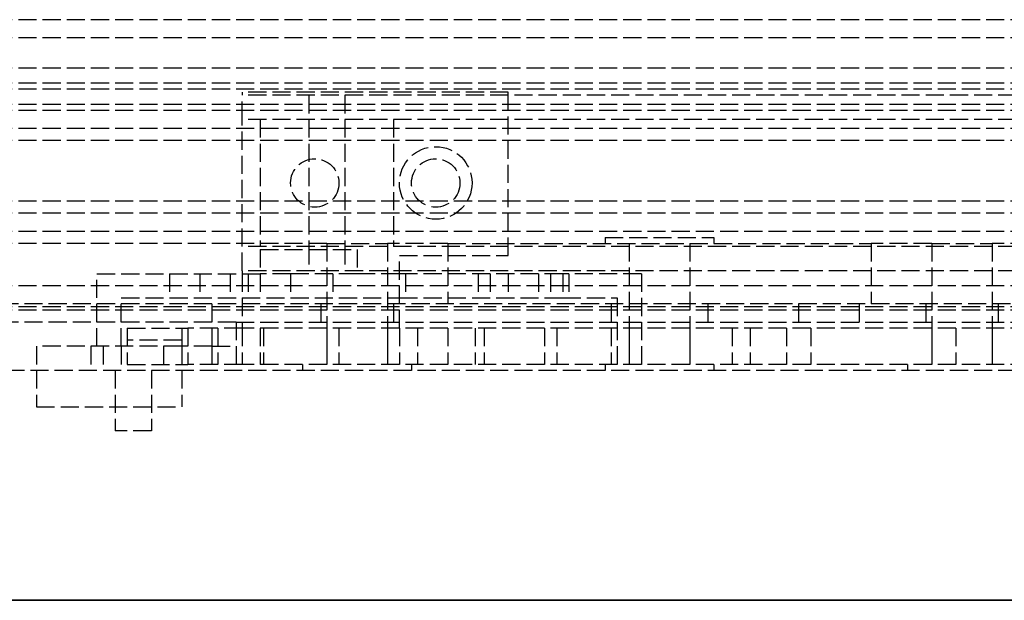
# Model space of a CAD drawing. Header units: millimetres. Extents: x 0 to 2538, y 0 to 599.
# Tile 3 of 18: x 58 to 139, y 29 to 77. Entities that reach past the tile are written whole.
import ezdxf

# ---------------------------------------------------------------- set-up
doc = ezdxf.new("R2010")
doc.units = ezdxf.units.MM
doc.header["$LTSCALE"] = 10
doc.linetypes.add('ALLCAD_Strich', pattern=[0.2, 0.15, -0.05])
doc.layers.add('BESCH_KONT_sich_schn_ansi_2d', color=40, linetype='Continuous')
doc.layers.add('BESCH_KONT_sich_schn_grun_2d', color=10, linetype='Continuous')

msp = doc.modelspace()

# ---------------------------------------------------------------- linework, layer by layer
at = {"layer": 'BESCH_KONT_sich_schn_ansi_2d', "linetype": 'ALLCAD_Strich'}
for p, q in [((0, 29, 2102), (2538, 29, 2102)), ((0, 29, 2202), (2538, 29, 2202)), ((0, 29, 2121), (2538, 29, 2121)), ((1265, 29, 73.5), (13.5, 29, 73.5)), ((13.5, 29, 2086.5), (1265, 29, 2086.5)), ((2519, 29), (19, 29)), ((1264, 29, 32), (19, 29, 32)), ((19, 29, 2080), (1264, 29, 2080)), ((2519, 29, 2098.5), (19, 29, 2098.5)), ((1340.5, 29, 2096), (19, 29, 2096)), ((59, 29, 2081), (19, 29, 2081)), ((2519, 29, 46), (19, 29, 46)), ((2519, 29, 53.586), (19, 29, 53.586)), ((2519, 29, 60), (19, 29, 60)), ((2519, 29, 59), (19, 29, 59)), ((2416.5, 29, 41.5), (19, 29, 41.5)), ((2519, 29, 39.5), (19, 29, 39.5)), ((2519, 29, 58.5), (19, 29, 58.5)), ((2519, 29, 48), (19, 29, 48)), ((2519, 29, 45), (19, 29, 45)), ((2519, 29, 54), (19, 29, 54)), ((2519, 29, 50), (19, 29, 50)), ((2519, 29, 53.5), (19, 29, 53.5)), ((2519, 29, 54.5), (19, 29, 54.5)), ((2519, 29, 62), (19, 29, 62)), ((19, 29, 73), (2519, 29, 73)), ((19, 29, 79), (2519, 29, 79)), ((19, 29, 2087), (2519, 29, 2087)), ((2519, 29, 2045.5), (19, 29, 2045.5)), ((2519, 29, 2036.5), (19, 29, 2036.5)), ((2519, 29, 2037.5), (19, 29, 2037.5)), ((2519, 29, 2040), (19, 29, 2040)), ((2519, 29, 2122), (19, 29, 2122)), ((2519, 29, 2122.5), (19, 29, 2122.5)), ((2519, 29, 2121.551), (19, 29, 2121.551)), ((2519, 29, 2101.5), (19, 29, 2101.5)), ((2519, 29, 2100), (19, 29, 2100)), ((1397, 29, 2097.5), (19, 29, 2097.5)), ((2519, 29, 2079), (19, 29, 2079)), ((1321, 29, 2078), (19, 29, 2078)), ((2519, 29, 2046.5), (19, 29, 2046.5)), ((2519, 29, 2043), (19, 29, 2043)), ((2519, 29, 2044), (19, 29, 2044)), ((126.5, 29, 29.5), (26.5, 29, 29.5)), ((126.5, 29, 27.5), (26.5, 29, 27.5)), ((126.5, 29, 19), (26.5, 29, 19)), ((126.5, 29, 17), (26.5, 29, 17)), ((126.5, 29, 31), (26.5, 29, 31)), ((126.5, 29, 29), (26.5, 29, 29)), ((126.5, 29, 52.5), (26.5, 29, 52.5)), ((126.5, 29, 42), (26.5, 29, 42)), ((59, 29, 2082), (71, 29, 2082)), ((59, 29, 2080), (59, 29, 2082)), ((59, 29, 2080), (59, 29, 1935)), ((59, 29, 1935), (109, 29, 1935)), ((71, 29, 2081), (59, 29, 2081)), ((63.5, 29, 1965.75), (66, 29, 1965.75)), ((63.5, 29, 1973.25), (63.5, 29, 1965.75)), ((66, 29, 1973.25), (63.5, 29, 1973.25)), ((64, 29, 2021.5), (66, 29, 2021.5)), ((64, 29, 1973.25), (64, 29, 2021.5)), ((64, 29, 1935), (64, 29, 1965.75)), ((107, 29, 1937), (66, 29, 1937)), ((66, 29, 1937), (66, 29, 1965.75)), ((66, 29, 1973.25), (66, 29, 2022)), ((66, 29, 2022), (75.5, 29, 2022)), ((66, 29, 1965.75), (77.5, 29, 1965.75)), ((66, 29, 2021.5), (80, 29, 2021.5)), ((77.5, 29, 1973.25), (66, 29, 1973.25)), ((66.5, 29, 1962), (71, 29, 1962)), ((71, 29, 1971.5), (66.5, 29, 1971.5)), ((66.5, 29, 1952), (77.75, 29, 1952)), ((66.5, 29, 1989), (66.5, 29, 1952)), ((67.5, 29, 60), (67.5, 29, 79)), ((70.5, 29, 60), (70.5, 29, 79)), ((71, 29, 2080), (71, 29, 2082)), ((150, 29, 2081), (71, 29, 2081)), ((71, 29, 1960), (71, 29, 1973.5)), ((77.5, 29, 1960), (71, 29, 1960)), ((71, 29, 1973.5), (83, 29, 1973.5)), ((74, 29, 1994), (71.5, 29, 1994)), ((73.5, 29, 2047), (75.5, 29, 2047)), ((73.5, 29, 2050.5), (73.5, 29, 2047)), ((75.5, 29, 2050.5), (73.5, 29, 2050.5)), ((73.5, 29, 2050.5), (73.5, 29, 2080)), ((75.5, 29, 2047), (75.5, 29, 2022)), ((75.5, 29, 2080), (75.5, 29, 2050.5)), ((145.5, 29, 2050.5), (75.5, 29, 2050.5)), ((196, 29, 2022), (76, 29, 2022)), ((76, 29, 2009), (76, 29, 2022)), ((384, 29, 2001), (76, 29, 2001)), ((76, 29, 1996), (89, 29, 1996)), ((76, 29, 1999), (76, 29, 1996)), ((93, 29, 1999), (76, 29, 1999)), ((76, 29, 2025), (101, 29, 2025)), ((76, 29, 2077), (76, 29, 2025)), ((145, 29, 2077), (76, 29, 2077)), ((76, 29, 1998), (89, 29, 1998)), ((76, 29, 2009), (76, 29, 1999)), ((80, 29, 2009), (76, 29, 2009)), ((77.5, 29, 2003.25), (88.5, 29, 2003.25)), ((77.5, 29, 2009), (77.5, 29, 2003.25)), ((88.5, 29, 2018.75), (77.5, 29, 2018.75)), ((77.5, 29, 1954), (77.5, 29, 1960)), ((90.5, 29, 1960), (77.5, 29, 1954)), ((77.5, 29, 2021.5), (77.5, 29, 2009)), ((77.5, 29, 1979), (77.5, 29, 1973.25)), ((95.5, 29, 1979), (77.5, 29, 1979)), ((77.5, 29, 1960), (90.5, 29, 1960)), ((77.5, 29, 1965.75), (77.5, 29, 1960)), ((77.75, 29, 1938), (95.25, 29, 1938)), ((77.75, 29, 1952), (77.75, 29, 1938)), ((80, 29, 1999), (80, 29, 2001)), ((80, 29, 1999), (80, 29, 2001)), ((80, 29, 2009), (85.5, 29, 2009)), ((85.5, 29, 2021.5), (80, 29, 2021.5)), ((80, 29, 2021.5), (80, 29, 2009)), ((82.5, 29, 2064), (82.5, 29, 2058)), ((83, 29, 1973.5), (96, 29, 1979.5)), ((83.5, 29, 1953.5), (83.5, 29, 1947.5)), ((83.5, 29, 1991.5), (83.5, 29, 1985.5)), ((84, 29, 1999), (84, 29, 2001)), ((84, 29, 1999), (84, 29, 2001)), ((85.5, 29, 2009), (85.5, 29, 2021.5)), ((88.5, 29, 2003.25), (88.5, 29, 2018.75)), ((88.5, 29, 2058), (88.5, 29, 2064)), ((89, 29, 1999), (89, 29, 2001)), ((89, 29, 1996), (89, 29, 1999)), ((89, 29, 1996), (98, 29, 1996)), ((89, 29, 1998), (102.5, 29, 1985)), ((89.5, 29, 1947.5), (89.5, 29, 1953.5)), ((89.5, 29, 1985.5), (89.5, 29, 1991.5)), ((90, 29, 1996), (90, 29, 1999)), ((102, 29, 1960), (90.5, 29, 1960)), ((141, 29, 1999), (93, 29, 1999)), ((101, 29, 2015), (93, 29, 1999)), ((94, 29, 1996), (94, 29, 1999)), ((95, 29, 1999), (95, 29, 2001)), ((95.25, 29, 1952), (106.5, 29, 1952)), ((95.25, 29, 1938), (95.25, 29, 1952)), ((95.5, 29, 1973.25), (95.5, 29, 1979)), ((101.5, 29, 1973.25), (95.5, 29, 1973.25)), ((95.5, 29, 1965.75), (101.5, 29, 1965.75)), ((95.5, 29, 1960), (95.5, 29, 1965.75)), ((96, 29, 1979.5), (96, 29, 1973.5)), ((96, 29, 1973.5), (102, 29, 1973.5)), ((98, 29, 1996), (98, 29, 1999)), ((101, 29, 2025), (101, 29, 2015)), ((101.5, 29, 1965.75), (101.5, 29, 1973.25)), ((121.5, 29, 42.586), (101.5, 29, 42.586)), ((101.5, 29, 43.646), (121.5, 29, 43.646)), ((101.5, 29, 42.586), (101.5, 29, 43.646)), ((101.5, 29, 28), (101.5, 29, 29.5)), ((121.5, 29, 28), (101.5, 29, 28)), ((101.5, 29, 40.879), (101.5, 29, 42.586)), ((121.5, 29, 40.879), (101.5, 29, 40.879)), ((101.5, 29, 29.5), (101.5, 29, 40.879)), ((121.5, 29, 32.086), (101.5, 29, 32.086)), ((101.5, 29, 33.146), (121.5, 29, 33.146)), ((101.5, 29, 17.5), (101.5, 29, 19)), ((121.5, 29, 17.5), (101.5, 29, 17.5)), ((121.5, 29, 30.379), (101.5, 29, 30.379)), ((101.5, 29, 19), (101.5, 29, 28)), ((102, 29, 1973.5), (102, 29, 1960)), ((102.5, 29, 1985), (107, 29, 1985)), ((106.5, 29, 1952), (106.5, 29, 1987.5)), ((106.5, 29, 2064), (106.5, 29, 2058)), ((106.5, 29, 50.5), (106.5, 29, 46)), ((106.5, 29, 46), (106.5, 29, 41.5)), ((126.5, 29, 50.5), (106.5, 29, 50.5)), ((106.5, 29, 40), (106.5, 29, 35.5)), ((106.5, 29, 35.5), (106.5, 29, 31)), ((126.5, 29, 40), (106.5, 29, 40)), ((106.5, 29, 50.5), (106.5, 29, 46)), ((106.5, 29, 46), (106.5, 29, 41.5)), ((126.5, 29, 50.5), (106.5, 29, 50.5)), ((106.5, 29, 40), (106.5, 29, 35.5)), ((106.5, 29, 35.5), (106.5, 29, 31)), ((126.5, 29, 40), (106.5, 29, 40)), ((107, 29, 1985), (109, 29, 1985)), ((107, 29, 1985), (107, 29, 1937)), ((109, 29, 1935), (109, 29, 1985)), ((114.5, 29, 2058), (114.5, 29, 2064)), ((116.5, 29, 1997.5), (121, 29, 1997.5)), ((121, 29, 1997.5), (135, 29, 2002)), ((121.5, 29, 43.646), (121.5, 29, 42.586)), ((121.5, 29, 40.879), (121.5, 29, 42.586)), ((121.5, 29, 29.5), (121.5, 29, 40.879)), ((121.5, 29, 28), (121.5, 29, 29.5)), ((121.5, 29, 19), (121.5, 29, 28)), ((121.5, 29, 17.5), (121.5, 29, 19)), ((144, 29, 31), (126.5, 29, 31)), ((1384, 29, 29), (126.5, 29, 29)), ((126.5, 29, 32), (126.5, 29, 29.5)), ((126.5, 29, 29.5), (126.5, 29, 27.5)), ((126.5, 29, 27.5), (126.5, 29, 19)), ((126.5, 29, 19), (126.5, 29, 17)), ((126.5, 29, 52.5), (126.5, 29, 39.5)), ((126.5, 29, 39.5), (126.5, 29, 32)), ((139, 29, 40), (126.5, 29, 40)), ((139, 29, 52), (126.5, 29, 52)), ((139, 29, 29.5), (126.5, 29, 29.5)), ((132.5, 29, 2064), (132.5, 29, 2058)), ((135, 29, 2002), (141, 29, 2002)), ((138.5, 29, 2058), (138.5, 29, 2064)), ((139, 29, 33.5), (139, 29, 29.5))]:
    msp.add_line(p, q, dxfattribs=at)
at = {"layer": 'BESCH_KONT_sich_schn_ansi_2d', "linetype": 'ALLCAD_Strich', "extrusion": (0, -1, 0)}
for centre, radius in [((67, 2036, -29), 2.5), ((67, 2052, -29), 2.5), ((67, 2068, -29), 2.5), ((72.5, 1945, -29), 2.5), ((74.5, 1980.5, -29), 2), ((74.5, 1958.5, -29), 2), ((85.5, 2060.5, -29), 4.5), ((85.5, 2060.5, -29), 2.5), ((110.5, 2060.5, -29), 17.5), ((98.5, 1958.5, -29), 2), ((98.5, 1980.5, -29), 2), ((100.5, 1945, -29), 2.5), ((110.5, 2060.5, -29), 4.5), ((110.5, 2060.5, -29), 2.5), ((111.5, 34.5, -29), 3), ((111.5, 24, -29), 3), ((111.5, 34.5, -29), 3), ((111.5, 24, -29), 3), ((124.5, 2005, -29), 2.5), ((135.5, 2060.5, -29), 4.5), ((135.5, 2060.5, -29), 2.5)]:
    msp.add_circle(centre, radius, dxfattribs=at)
at = {"layer": 'BESCH_KONT_sich_schn_ansi_2d', "linetype": 'ALLCAD_Strich', "extrusion": (0, 1, 0)}
for centre, radius in [((-67, 2036, 29), 1.5), ((-67, 2068, 29), 1.5), ((-83, 2015, 29), 1.5), ((-83, 2007, 29), 1.5), ((-85.5, 2060.5, 29), 2.5), ((-86.5, 1947.5, 29), 2.5), ((-86.5, 1985.5, 29), 2.5), ((-110.5, 2060.5, 29), 2.5), ((-120.5, 2016.5, 29), 2.5), ((-135.5, 2060.5, 29), 2.5)]:
    msp.add_circle(centre, radius, dxfattribs=at)
at = {"layer": 'BESCH_KONT_sich_schn_ansi_2d', "linetype": 'ALLCAD_Strich', "extrusion": (0, -1, 0)}
for centre, radius, start, end in [((71.5, 1989, -29), 5, 90, 180), ((85.5, 2064, -29), 3, 0, 180), ((85.5, 2058, -29), 3, 180, 0), ((86.5, 1953.5, -29), 3, 0, 180), ((86.5, 1947.5, -29), 3, 180, 0), ((86.5, 1991.5, -29), 3, 0, 180), ((86.5, 1985.5, -29), 3, 180, 0), ((110.5, 2064, -29), 4, 0, 180), ((110.5, 2058, -29), 4, 180, 0), ((111.5, 24, -29), 4.5, 128.94244, 360), ((111.5, 34.5, -29), 4.5, 0, 213.74899), ((111.5, 34.5, -29), 4.5, 213.74899, 326.25101), ((111.5, 24, -29), 4.5, 51.05756, 128.94244), ((111.5, 24, -29), 4.5, 360, 51.05756), ((111.5, 34.5, -29), 4.5, 326.25101, 0), ((135.5, 2064, -29), 3, 0, 180), ((135.5, 2058, -29), 3, 180, 360)]:
    msp.add_arc(centre, radius, start, end, dxfattribs=at)
at = {"layer": 'BESCH_KONT_sich_schn_ansi_2d', "linetype": 'ALLCAD_Strich', "extrusion": (0, 1, 0)}
for centre, radius, start, end in [((-74, 1996, 29), 2, 180, 270), ((-116.5, 1987.5, 29), 10, 0, 90), ((-111.5, 24, 29), 4.5, 180, 51.05756), ((-111.5, 34.5, 29), 4.5, 326.25101, 180), ((-111.5, 34.5, 29), 4.5, 213.74899, 326.25101), ((-111.5, 24, 29), 4.5, 51.05756, 128.94244), ((-111.5, 24, 29), 4.5, 128.94244, 180), ((-111.5, 34.5, 29), 4.5, 180, 213.74899)]:
    msp.add_arc(centre, radius, start, end, dxfattribs=at)
at = {"layer": 'BESCH_KONT_sich_schn_grun_2d', "linetype": 'ALLCAD_Strich'}
for p, q in [((2519, 77), (19, 77)), ((2519, 75.5), (19, 75.5)), ((2519, 73), (19, 73)), ((2519, 71.75), (19, 71.75)), ((2519, 71.25), (19, 71.25)), ((98, 71), (76, 71)), ((76, 71), (76, 70.75)), ((98, 57.5), (98, 71)), ((1441, 70), (19, 70)), ((196, 70.75), (76, 70.75)), ((76, 68.75), (76, 70.75)), ((81.5, 70.75), (81.5, 68.75)), ((84.5, 70.75), (84.5, 68.75)), ((2519, 69.5), (19, 69.5)), ((196, 68.75), (76, 68.75)), ((76, 58.25), (76, 68.75)), ((77.5, 68.75), (77.5, 58.25)), ((81.5, 68.75), (81.5, 58.25)), ((84.5, 68.75), (84.5, 58.25)), ((88.5, 68.75), (88.5, 58.25)), ((2519, 68), (19, 68)), ((1347, 67), (19, 67)), ((1347, 62), (19, 62)), ((2519, 61), (19, 61)), ((2519, 59.5), (19, 59.5)), ((106, 59), (115, 59)), ((106, 59), (106, 58.5)), ((115, 59), (115, 58.5)), ((83, 58.5), (19, 58.5)), ((196, 58.25), (76, 58.25)), ((76, 56.25), (76, 58.25)), ((77.5, 58), (77.5, 56)), ((77.5, 58), (85.5, 58)), ((81.5, 58.25), (81.5, 56.25)), ((83, 58.5), (88, 58.5)), ((83, 58.5), (83, 48.5)), ((84.5, 58.25), (84.5, 56.25)), ((85.5, 58), (85.5, 56)), ((88, 58.5), (88, 48.5)), ((93, 58.5), (88, 58.5)), ((93, 58.5), (128, 58.5)), ((93, 58.5), (93, 53.5)), ((108, 58.5), (108, 48.5)), ((108, 58.5), (108, 53.5)), ((113, 58.5), (113, 48.5)), ((113, 58.5), (113, 53.5)), ((128, 58.5), (128, 53.5)), ((133, 58.5), (128, 58.5)), ((133, 58.5), (138, 58.5)), ((133, 58.5), (133, 48.5)), ((138, 58.5), (138, 48.5)), ((1155, 58.5), (138, 58.5)), ((89, 57.5), (98, 57.5)), ((89, 51.5), (89, 57.5)), ((196, 56.25), (76, 56.25)), ((76, 56.25), (76, 56)), ((64, 56), (77.5, 56)), ((64, 50), (64, 56)), ((70, 56), (70, 54)), ((72.5, 56), (72.5, 54)), ((75, 56), (75, 54)), ((76, 56), (76, 54)), ((76.5, 56), (76.5, 54)), ((80, 56), (77.5, 56)), ((77.5, 56), (77.5, 54)), ((85.5, 56), (80, 56)), ((80, 56), (80, 54)), ((83.5, 56), (83.5, 54)), ((89, 56), (85.5, 56)), ((102.5, 56), (89, 56)), ((89.5, 56), (89.5, 54)), ((95.5, 56), (95.5, 54)), ((96.5, 56), (96.5, 54)), ((98, 56), (98, 54)), ((100.5, 56), (100.5, 54)), ((101.5, 56), (101.5, 54)), ((109, 56), (102.5, 56)), ((102.5, 56), (102.5, 54)), ((103, 56), (103, 54)), ((109, 56), (109, 48)), ((2519, 55), (19, 55)), ((66, 50), (66, 54)), ((66, 54), (80, 54)), ((76, 54), (76, 51.5)), ((80, 54), (89, 54)), ((89, 54), (102.5, 54)), ((102.5, 54), (107, 54)), ((107, 54), (107, 48)), ((73.5, 53.5), (19, 53.5)), ((2519, 53.25), (19, 53.25)), ((2519, 53), (19, 53)), ((73.5, 53.5), (73.5, 50)), ((147.5, 53.5), (73.5, 53.5)), ((82.5, 53.5), (82.5, 52)), ((88.5, 53.5), (88.5, 52)), ((106.5, 53.5), (106.5, 52)), ((114.5, 53.5), (114.5, 52)), ((122, 53.5), (122, 51.5)), ((127, 53.5), (127, 51.5)), ((132.5, 53.5), (132.5, 52)), ((138.5, 53.5), (138.5, 52)), ((75.5, 52), (19, 52)), ((66.5, 51.5), (71.5, 51.5)), ((66.5, 51.5), (66.5, 48.5)), ((71, 51.5), (71, 50)), ((74, 51.5), (71.5, 51.5)), ((71.5, 51.5), (71.5, 48.5)), ((76, 51.5), (74, 51.5)), ((74, 51.5), (74, 48.5)), ((75.5, 52), (145.5, 52)), ((75.5, 52), (75.5, 48)), ((145, 51.5), (76, 51.5)), ((76, 51.5), (76, 48.5)), ((77.5, 51.5), (77.5, 48.5)), ((77.75, 51.5), (77.75, 48.5)), ((83, 51.5), (83, 48.5)), ((84, 51.5), (84, 48.5)), ((88, 51.5), (88, 48.5)), ((89, 51.5), (89, 48.5)), ((90.5, 51.5), (90.5, 48.5)), ((93, 51.5), (93, 48.5)), ((95.25, 51.5), (95.25, 48.5)), ((96, 51.5), (96, 48.5)), ((101, 51.5), (101, 48.5)), ((102, 51.5), (102, 48.5)), ((106.5, 51.5), (106.5, 48.5)), ((108, 51.5), (108, 48.5)), ((113, 51.5), (113, 48.5)), ((116.5, 51.5), (116.5, 48.5)), ((118, 51.5), (118, 48.5)), ((121, 51.5), (121, 48.5)), ((123, 51.5), (123, 48.5)), ((133, 51.5), (133, 48.5)), ((135, 51.5), (135, 48.5)), ((138, 51.5), (138, 48.5)), ((71, 50.5), (66.5, 50.5)), ((71, 50), (59, 50)), ((59, 50), (59, 45)), ((63.5, 50), (63.5, 48)), ((64.5, 50), (64.5, 48)), ((66, 50), (66, 48)), ((69.5, 50), (69.5, 48)), ((73.5, 50), (71, 50)), ((71, 50), (71, 45)), ((73.5, 50), (75.5, 50)), ((73.5, 50), (73.5, 48)), ((66.5, 48.5), (71.5, 48.5)), ((74, 48.5), (71.5, 48.5)), ((76, 48.5), (74, 48.5)), ((145, 48.5), (76, 48.5)), ((81, 48.5), (81, 48)), ((90, 48.5), (90, 48)), ((106, 48.5), (106, 48)), ((115, 48.5), (115, 48)), ((131, 48.5), (131, 48)), ((2538, 48), (0, 48)), ((65.5, 48), (65.5, 43)), ((68.5, 48), (68.5, 43)), ((59, 45), (71, 45)), ((68.5, 43), (65.5, 43)), ((0, 29), (2538, 29))]:
    msp.add_line(p, q, dxfattribs=at)
for centre, radius in [((92, 63.5), 3), ((82, 63.5), 2), ((82, 63.5), 2), ((92, 63.5), 2)]:
    msp.add_circle(centre, radius, dxfattribs=at)

doc.saveas('drawing.dxf')
